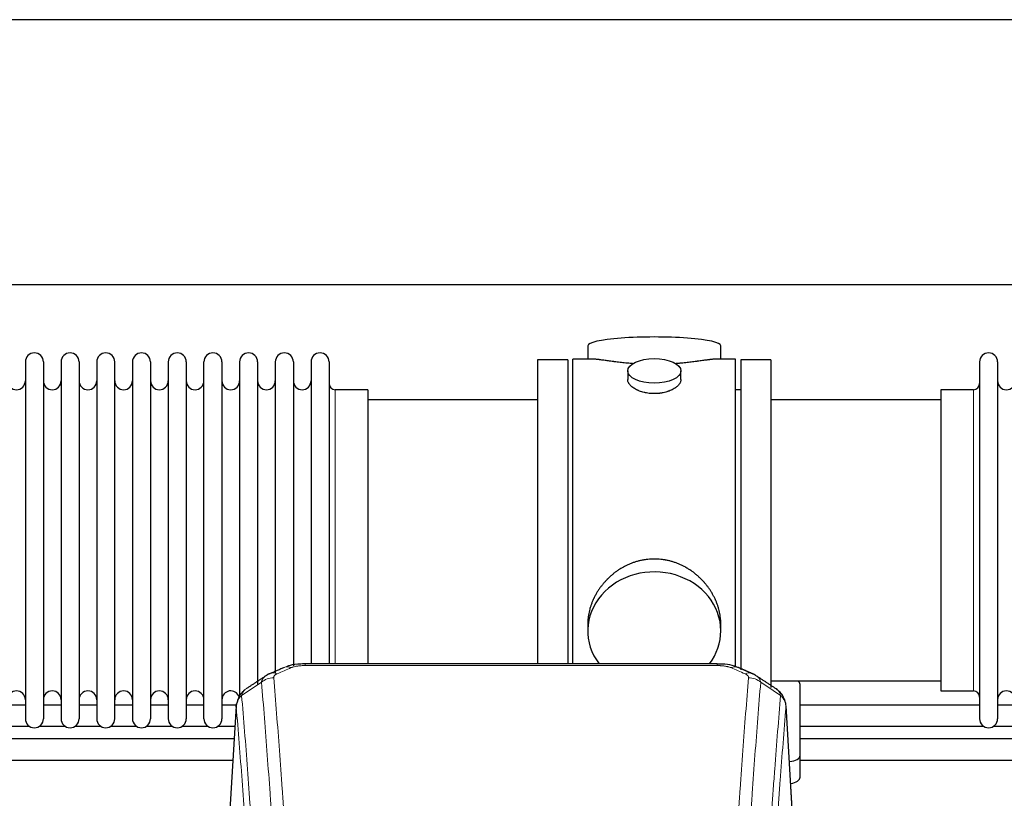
# Model space of a CAD drawing. Header units: inches. Extents: x 0 to 23760, y -13 to 16800.
# Tile 96 of 204: x 5601 to 6158, y 14494 to 14935. Entities that reach past the tile are written whole.
import ezdxf

# ---------------------------------------------------------------- set-up
doc = ezdxf.new("R2010")
doc.units = ezdxf.units.IN
doc.layers.add('254', color=7, linetype='Continuous', true_color=0xffffff)

msp = doc.modelspace()

# ---------------------------------------------------------------- linework, layer by layer
at = {"layer": '254', "color": 2, "linetype": 'Continuous', "lineweight": 25}
for p, q in [((7303.537, 14934.567), (4146.292, 14934.567)), ((7303.537, 14784.566), (4214.102, 14784.566)), ((5922.423, 14750.225), (5922.423, 14742.604)), ((5997.702, 14742.604), (5997.702, 14750.225)), ((5604.263, 14741.074), (5604.263, 14539.274)), ((5614.463, 14741.074), (5614.463, 14539.274)), ((5624.463, 14741.074), (5624.463, 14539.274)), ((5634.663, 14741.074), (5634.663, 14539.274)), ((5644.663, 14741.074), (5644.663, 14539.274)), ((5654.863, 14539.274), (5654.863, 14741.074)), ((5664.863, 14741.074), (5664.863, 14539.274)), ((5675.063, 14741.074), (5675.063, 14539.274)), ((5685.063, 14741.074), (5685.063, 14593.584)), ((5695.263, 14741.074), (5695.263, 14593.584)), ((5705.263, 14593.584), (5705.263, 14741.074)), ((5715.463, 14741.074), (5715.463, 14593.584)), ((5725.463, 14741.074), (5725.463, 14593.584)), ((5735.663, 14741.074), (5735.663, 14593.584)), ((5745.663, 14741.074), (5745.663, 14593.584)), ((5755.863, 14741.074), (5755.863, 14593.584)), ((5765.863, 14741.074), (5765.863, 14593.584)), ((5776.063, 14741.074), (5776.063, 14593.584)), ((5894.063, 14742.174), (5894.063, 14640.174)), ((5911.063, 14742.174), (5894.063, 14742.174)), ((5911.063, 14742.174), (5911.063, 14640.174)), ((5914.063, 14640.174), (5914.063, 14742.604)), ((5925.41, 14742.604), (5914.063, 14742.604)), ((6006.063, 14742.604), (5994.766, 14742.604)), ((6006.063, 14640.174), (6006.063, 14742.604)), ((6009.063, 14742.174), (6009.063, 14566.842)), ((6026.063, 14742.174), (6009.063, 14742.174)), ((6026.063, 14742.174), (6026.063, 14556.838)), ((6144.063, 14741.074), (6144.063, 14539.274)), ((6154.263, 14741.074), (6154.263, 14539.274)), ((5945.015, 14735.972), (5945.015, 14731.007)), ((5975.111, 14731.029), (5975.111, 14735.972)), ((5798.063, 14725.324), (5779.563, 14725.324)), ((5798.063, 14725.324), (5798.063, 14600.856)), ((6009.063, 14725.174), (6006.063, 14725.174)), ((6122.063, 14725.324), (6122.063, 14555.024)), ((6140.563, 14725.324), (6122.063, 14725.324)), ((5894.063, 14719.674), (5798.063, 14719.674)), ((6122.063, 14719.674), (6026.063, 14719.674)), ((5894.063, 14640.174), (5894.063, 14570.256)), ((5911.063, 14640.174), (5911.063, 14570.256)), ((5914.063, 14570.254), (5914.063, 14640.174)), ((6006.063, 14568.403), (6006.063, 14640.174)), ((5798.063, 14600.856), (5798.063, 14570.256)), ((5685.063, 14593.584), (5685.063, 14539.274)), ((5695.263, 14593.584), (5695.263, 14539.274)), ((5705.263, 14539.274), (5705.263, 14593.584)), ((5715.463, 14593.584), (5715.463, 14539.274)), ((5725.463, 14593.584), (5725.463, 14551.203)), ((5735.663, 14593.584), (5735.663, 14558.814)), ((5745.663, 14593.584), (5745.663, 14564.976)), ((5755.863, 14593.584), (5755.863, 14569.172)), ((5765.863, 14593.584), (5765.863, 14570.257)), ((5776.063, 14593.584), (5776.063, 14570.257)), ((5922.423, 14592.945), (5922.423, 14588.92)), ((5997.702, 14588.92), (5997.702, 14592.944)), ((5995.649, 14570.259), (5762.477, 14570.259)), ((6026.063, 14560.674), (6122.063, 14560.674)), ((6042.563, 14518.575), (6042.563, 14558.649)), ((6122.063, 14555.024), (6140.563, 14555.024)), ((5604.245, 14546.988), (5594.24, 14546.988)), ((5624.445, 14546.988), (5614.44, 14546.988)), ((5644.645, 14546.988), (5634.639, 14546.988)), ((5664.844, 14546.988), (5654.839, 14546.988)), ((5685.044, 14546.988), (5675.039, 14546.988)), ((5705.244, 14546.988), (5695.239, 14546.988)), ((5723.7, 14546.988), (5715.439, 14546.988)), ((5723.545, 14546.462), (5718.294, 14459.826)), ((6039.831, 14459.826), (6034.58, 14546.463)), ((6144.031, 14546.988), (6042.539, 14546.988)), ((6164.231, 14546.988), (6154.225, 14546.988)), ((5591.89, 14534.988), (5606.595, 14534.988)), ((5612.09, 14534.988), (5626.794, 14534.988)), ((5632.29, 14534.988), (5646.994, 14534.988)), ((5652.49, 14534.988), (5667.194, 14534.988)), ((5672.689, 14534.988), (5687.394, 14534.988)), ((5692.889, 14534.988), (5707.594, 14534.988)), ((5713.089, 14534.988), (5722.829, 14534.988)), ((6042.539, 14534.988), (6146.38, 14534.988)), ((6151.914, 14534.988), (6166.58, 14534.988)), ((6042.563, 14506.157), (6042.563, 14518.575))]:
    msp.add_line(p, q, dxfattribs=at)
at = {"layer": '254', "color": 110, "linetype": 'Continuous', "lineweight": 13}
for p, q in [((5779.563, 14725.324), (5779.563, 14600.856)), ((6140.563, 14725.324), (6140.563, 14555.024)), ((5779.563, 14600.856), (5779.563, 14570.256)), ((5762.477, 14570.259), (5762.477, 14569.307)), ((5995.649, 14569.307), (5762.477, 14569.307)), ((5995.649, 14570.257), (5995.649, 14569.307)), ((5723.547, 14545.84), (5718.299, 14459.251)), ((6039.826, 14459.251), (6034.579, 14545.84))]:
    msp.add_line(p, q, dxfattribs=at)
at = {"layer": '254', "color": 2, "linetype": 'Continuous', "lineweight": 25}
for centre, radius, start, end in [((5609.363, 14741.074), 5.1, 0, 180), ((5629.563, 14741.074), 5.1, 0, 180), ((5649.763, 14741.074), 5.1, 0, 180), ((5669.963, 14741.074), 5.1, 0, 180), ((5690.163, 14741.074), 5.1, 0, 180), ((5710.363, 14741.074), 5.1, 0, 180), ((5730.563, 14741.074), 5.1, 0, 180), ((5750.763, 14741.074), 5.1, 0, 180), ((5770.963, 14741.074), 5.1, 0, 180), ((6149.163, 14741.074), 5.1, 0, 180), ((5599.263, 14730.324), 5, 180, 0), ((5619.463, 14730.324), 5, 180, 0), ((5639.663, 14730.324), 5, 180, 0), ((5659.863, 14730.324), 5, 180, 0), ((5680.063, 14730.324), 5, 180, 0), ((5700.263, 14730.324), 5, 180, 0), ((5720.463, 14730.324), 5, 180, 0), ((5740.663, 14730.324), 5, 180, 0), ((5760.863, 14730.324), 5, 180, 0), ((5779.563, 14728.824), 3.5, 180, 270), ((6140.563, 14728.824), 3.5, 270, 0), ((6159.263, 14730.324), 5, 180, 0), ((5599.263, 14550.024), 5, 0, 180), ((5619.463, 14550.024), 5, 0, 180), ((5639.663, 14550.024), 5, 0, 180), ((5659.863, 14550.024), 5, 0, 180), ((5680.063, 14550.024), 5, 0, 180), ((5700.263, 14550.024), 5, 0, 180), ((5720.463, 14550.024), 5, 19.11094, 180), ((6140.563, 14551.524), 3.5, 0, 90), ((6159.263, 14550.024), 5, 0, 180), ((5609.363, 14539.274), 5.1, 180, 0), ((5629.563, 14539.274), 5.1, 180, 0), ((5649.763, 14539.274), 5.1, 180, 0), ((5669.963, 14539.274), 5.1, 180, 0), ((5690.163, 14539.274), 5.1, 180, 0), ((5710.363, 14539.274), 5.1, 180, 0), ((6149.163, 14539.274), 5.1, 180, 0)]:
    msp.add_arc(centre, radius, start, end, dxfattribs=at)
for centre, major_axis, ratio, start_param, end_param in [((5960.063, 14750.225), (37.64, 0), 0.1305262, 0, 3.1415927), ((5960.063, 14588.92), (37.64, 0), 0.8870108, 0, 3.7346664), ((5960.063, 14588.92), (37.64, 0), 0.8870108, 5.6900133, 6.2831853), ((6034.563, 14558.649), (-8, 0), 0.4617486, 3.1415927, 3.722063), ((6034.563, 14518.575), (-8, 0), 0.4617486, 1.81384, 3.1415927), ((6034.563, 14506.157), (-8, 0), 0.4617486, 1.911273, 3.1415927)]:
    msp.add_ellipse(centre, major_axis=major_axis, ratio=ratio, start_param=start_param, end_param=end_param, dxfattribs=at)
msp.add_ellipse((5960.063, 14735.972), major_axis=(15.048, 0), ratio=0.4617486, dxfattribs=at)
at = {"layer": '254', "color": 110, "linetype": 'Continuous', "lineweight": 13}
for centre, major_axis, ratio, start_param, end_param in [((5754.718, 14559.097), (3.953, -9.186), 0.6419268, 2.5510147, 3.1418997), ((6003.407, 14559.097), (-3.953, -9.186), 0.6419268, 3.1410059, 3.7321706), ((5744.737, 14553.446), (-9.964, -0.842), 0.9013977, 4.6363308, 5.3961502), ((5746.709, 14555.639), (3.975, -9.176), 0.6408251, 2.5472213, 3.141301), ((6011.416, 14555.639), (3.975, 9.176), 0.6408251, 0.0010737, 0.5943713), ((6013.388, 14553.446), (-9.964, 0.842), 0.9013977, 4.0286278, 4.7884472)]:
    msp.add_ellipse(centre, major_axis=major_axis, ratio=ratio, start_param=start_param, end_param=end_param, dxfattribs=at)
at = {"layer": '254', "color": 2, "linetype": 'Continuous', "lineweight": 25}
for points, knots in [([(5948.191, 14740.016), (5948.188, 14740.016), (5948.186, 14740.016), (5948.11, 14740.022), (5948.036, 14740.028), (5947.888, 14740.04), (5947.668, 14740.058), (5946.863, 14740.125), (5945.567, 14740.241), (5943.885, 14740.409), (5942.248, 14740.586), (5940.655, 14740.771), (5939.105, 14740.961), (5938.101, 14741.09), (5937.483, 14741.171), (5937.36, 14741.187), (5937.115, 14741.219), (5936.75, 14741.267), (5936.391, 14741.315), (5935.681, 14741.41), (5934.757, 14741.535), (5933.436, 14741.716), (5932.178, 14741.887), (5930.984, 14742.046), (5930.23, 14742.142), (5929.681, 14742.21), (5929.41, 14742.243), (5929.146, 14742.275), (5928.971, 14742.295), (5928.884, 14742.305), (5928.455, 14742.354), (5927.795, 14742.426), (5926.886, 14742.51), (5926.058, 14742.57), (5925.421, 14742.598), (5925.066, 14742.604), (5924.943, 14742.604)], [0, 0, 0, 0, 0.0002215, 0.0002215, 0.0071429, 0.0071429, 0.0140642, 0.027907, 0.083278, 0.1386489, 0.1940199, 0.2493909, 0.3047619, 0.3601329, 0.3601329, 0.3739756, 0.3739756, 0.3878184, 0.4155039, 0.4155039, 0.4708749, 0.5262458, 0.5816168, 0.6369878, 0.6923588, 0.6923588, 0.7200443, 0.733887, 0.733887, 0.7477298, 0.7477298, 0.8031008, 0.8584718, 0.9138427, 0.9692137, 1, 1, 1, 1]), ([(5995.187, 14742.604), (5995.063, 14742.604), (5994.706, 14742.598), (5994.065, 14742.57), (5993.232, 14742.51), (5992.622, 14742.453), (5992.223, 14742.413), (5992.142, 14742.404), (5991.98, 14742.387), (5991.733, 14742.361), (5991.481, 14742.333), (5990.967, 14742.274), (5990.259, 14742.189), (5989.131, 14742.044), (5987.937, 14741.885), (5986.675, 14741.714), (5985.79, 14741.593), (5985.108, 14741.5), (5984.763, 14741.453), (5984.412, 14741.406), (5984.176, 14741.374), (5984.057, 14741.358), (5983.463, 14741.278), (5982.496, 14741.15), (5980.998, 14740.958), (5979.454, 14740.769), (5977.864, 14740.584), (5976.226, 14740.407), (5975.101, 14740.295), (5974.246, 14740.215), (5973.815, 14740.175), (5973.379, 14740.136), (5973.16, 14740.117), (5973.087, 14740.111), (5972.941, 14740.099), (5972.654, 14740.074), (5972.366, 14740.05), (5972.152, 14740.033)], [0, 0, 0, 0, 0.0313476, 0.0871263, 0.142905, 0.1986836, 0.1986836, 0.2126283, 0.2126283, 0.226573, 0.2544623, 0.2544623, 0.310241, 0.3660196, 0.4217983, 0.477577, 0.5333556, 0.5333556, 0.561245, 0.5751896, 0.5751896, 0.5891343, 0.5891343, 0.644913, 0.7006917, 0.7564703, 0.812249, 0.8680277, 0.9238063, 0.9238063, 0.9516957, 0.9656403, 0.9656403, 0.9726127, 0.9726127, 0.979585, 1, 1, 1, 1]), ([(5960.063, 14723.097), (5959.565, 14723.097), (5959.071, 14723.111), (5958.093, 14723.169), (5957.607, 14723.212), (5956.645, 14723.325), (5956.168, 14723.395), (5955.576, 14723.501), (5955.399, 14723.533), (5955.223, 14723.568), (5955.106, 14723.592), (5955.047, 14723.604), (5954.755, 14723.665), (5954.524, 14723.718), (5953.841, 14723.883), (5953.397, 14724.005), (5952.533, 14724.272), (5952.113, 14724.417), (5951.5, 14724.65), (5951.299, 14724.731), (5951.001, 14724.856), (5950.903, 14724.899), (5950.756, 14724.963), (5950.707, 14724.985), (5950.61, 14725.029), (5950.177, 14725.227), (5949.768, 14725.435), (5949.075, 14725.819), (5948.746, 14726.018), (5948.124, 14726.431), (5947.831, 14726.644), (5947.487, 14726.919), (5947.419, 14726.974), (5947.286, 14727.085), (5947.221, 14727.141), (5947.031, 14727.31), (5946.909, 14727.423), (5946.561, 14727.763), (5946.351, 14727.993), (5945.976, 14728.456), (5945.81, 14728.689), (5945.595, 14729.043), (5945.529, 14729.161), (5945.453, 14729.309), (5945.439, 14729.339), (5945.41, 14729.398), (5945.396, 14729.428), (5945.355, 14729.517), (5945.329, 14729.577), (5945.208, 14729.873), (5945.136, 14730.107), (5945.04, 14730.571), (5945.015, 14730.8), (5945.015, 14731.03), (5945.015, 14731.033), (5945.015, 14731.036)], [0, 0, 0, 0, 0.0624454, 0.0624454, 0.1248907, 0.1248907, 0.1873361, 0.1873361, 0.2029474, 0.2107531, 0.2107531, 0.2185588, 0.2185588, 0.2497814, 0.2497814, 0.3122268, 0.3122268, 0.3746722, 0.3746722, 0.4058948, 0.4058948, 0.4215062, 0.4215062, 0.4293119, 0.4293119, 0.4371175, 0.4995629, 0.4995629, 0.5620082, 0.5620082, 0.6244536, 0.6244536, 0.6400649, 0.6400649, 0.6556763, 0.6556763, 0.686899, 0.686899, 0.7493443, 0.7493443, 0.8117897, 0.8117897, 0.8430124, 0.8430124, 0.850818, 0.850818, 0.8586237, 0.8586237, 0.874235, 0.874235, 0.9366804, 0.9366804, 0.9991258, 0.9991258, 1, 1, 1, 1]), ([(5975.111, 14731.033), (5975.111, 14730.804), (5975.087, 14730.575), (5974.991, 14730.112), (5974.919, 14729.879), (5974.729, 14729.41), (5974.61, 14729.174), (5974.431, 14728.878), (5974.393, 14728.819), (5974.335, 14728.73), (5974.315, 14728.701), (5974.275, 14728.641), (5974.172, 14728.493), (5974.061, 14728.347), (5973.778, 14727.997), (5973.569, 14727.768), (5973.107, 14727.315), (5972.856, 14727.093), (5972.447, 14726.765), (5972.305, 14726.657), (5972.084, 14726.496), (5972.009, 14726.442), (5971.857, 14726.336), (5971.779, 14726.284), (5971.387, 14726.023), (5971.057, 14725.823), (5970.365, 14725.438), (5970.003, 14725.254), (5969.246, 14724.904), (5968.851, 14724.737), (5968.389, 14724.56), (5968.337, 14724.541), (5968.233, 14724.502), (5968.181, 14724.483), (5968.024, 14724.426), (5967.708, 14724.314), (5967.387, 14724.208), (5966.737, 14724.007), (5966.294, 14723.885), (5965.389, 14723.666), (5964.927, 14723.568), (5964.22, 14723.442), (5963.982, 14723.403), (5963.621, 14723.349), (5963.5, 14723.332), (5963.257, 14723.3), (5963.136, 14723.284), (5962.528, 14723.212), (5962.039, 14723.169), (5961.055, 14723.111), (5960.561, 14723.097), (5960.063, 14723.097)], [0, 0, 0, 0, 0.0621483, 0.0621483, 0.1246718, 0.1246718, 0.1871952, 0.1871952, 0.2028261, 0.2028261, 0.2106415, 0.2106415, 0.2184569, 0.2497186, 0.2497186, 0.3122421, 0.3122421, 0.3747655, 0.3747655, 0.4060273, 0.4060273, 0.4216581, 0.4216581, 0.437289, 0.437289, 0.4998124, 0.4998124, 0.5623359, 0.5623359, 0.6248593, 0.6248593, 0.6326748, 0.6326748, 0.6404902, 0.6404902, 0.656121, 0.6873828, 0.6873828, 0.7499062, 0.7499062, 0.8124297, 0.8124297, 0.8436914, 0.8436914, 0.8593222, 0.8593222, 0.8749531, 0.8749531, 0.9374766, 0.9374766, 1, 1, 1, 1]), ([(5997.702, 14592.908), (5997.702, 14593.441), (5997.687, 14593.977), (5997.642, 14594.796), (5997.618, 14595.146), (5997.588, 14595.497), (5997.576, 14595.638), (5997.569, 14595.708), (5997.549, 14595.919), (5997.477, 14596.623), (5997.303, 14597.887), (5996.983, 14599.564), (5996.575, 14601.233), (5996.079, 14602.895), (5995.495, 14604.548), (5995.047, 14605.645), (5994.748, 14606.328), (5994.688, 14606.464), (5994.565, 14606.737), (5994.378, 14607.144), (5994.184, 14607.548), (5993.786, 14608.351), (5993.23, 14609.41), (5992.322, 14610.961), (5991.339, 14612.476), (5990.282, 14613.954), (5989.528, 14614.913), (5988.943, 14615.623), (5988.745, 14615.858), (5988.443, 14616.208), (5988.341, 14616.324), (5988.137, 14616.555), (5987.624, 14617.13), (5986.673, 14618.135), (5985.348, 14619.414), (5983.967, 14620.631), (5982.53, 14621.785), (5981.035, 14622.875), (5980, 14623.558), (5979.209, 14624.053), (5978.942, 14624.216), (5978.606, 14624.415), (5978.539, 14624.455), (5978.404, 14624.534), (5978.202, 14624.651), (5977.456, 14625.075), (5976.221, 14625.729), (5974.541, 14626.516), (5972.828, 14627.218), (5971.082, 14627.834), (5969.302, 14628.362), (5968.093, 14628.654), (5967.177, 14628.85), (5966.87, 14628.912), (5966.485, 14628.984), (5966.408, 14628.998), (5966.254, 14629.026), (5966.022, 14629.067), (5965.173, 14629.208), (5963.784, 14629.393), (5961.93, 14629.54), (5960.076, 14629.59), (5958.222, 14629.541), (5956.367, 14629.395), (5955.13, 14629.232), (5954.357, 14629.109), (5954.203, 14629.083), (5953.893, 14629.03), (5953.431, 14628.947), (5952.971, 14628.855), (5952.056, 14628.66), (5950.846, 14628.368), (5949.064, 14627.84), (5947.313, 14627.224), (5945.593, 14626.52), (5944.466, 14625.992), (5943.63, 14625.575), (5943.352, 14625.432), (5943.006, 14625.249), (5942.868, 14625.176), (5942.593, 14625.027), (5941.842, 14624.611), (5940.64, 14623.897), (5939.092, 14622.876), (5937.599, 14621.787), (5936.159, 14620.631), (5934.772, 14619.409), (5933.884, 14618.551), (5933.394, 14618.056), (5933.34, 14618.001), (5933.232, 14617.89), (5933.178, 14617.835), (5933.017, 14617.668), (5932.696, 14617.333), (5932.383, 14616.994), (5931.766, 14616.31), (5930.967, 14615.383), (5929.842, 14613.951), (5928.788, 14612.479), (5927.806, 14610.965), (5926.896, 14609.411), (5926.338, 14608.349), (5926.005, 14607.676), (5925.939, 14607.541), (5925.81, 14607.271), (5925.618, 14606.865), (5925.434, 14606.458), (5925.078, 14605.642), (5924.632, 14604.551), (5924.05, 14602.904), (5923.555, 14601.246), (5923.146, 14599.579), (5922.825, 14597.902), (5922.67, 14596.778), (5922.593, 14596.074), (5922.578, 14595.932), (5922.551, 14595.651), (5922.513, 14595.229), (5922.484, 14594.81), (5922.439, 14593.985), (5922.424, 14593.442), (5922.423, 14592.903)], [0, 0, 0, 0, 0.0151373, 0.0151373, 0.0229562, 0.0249109, 0.0249109, 0.0268656, 0.0268656, 0.030775, 0.0464127, 0.0620504, 0.0776881, 0.0933258, 0.1089635, 0.1246012, 0.1246012, 0.1285107, 0.1285107, 0.1324201, 0.1402389, 0.1402389, 0.1558766, 0.1715144, 0.1871521, 0.2027898, 0.2184275, 0.2184275, 0.2262463, 0.2262463, 0.2301558, 0.2301558, 0.2340652, 0.2497029, 0.2653406, 0.2809783, 0.296616, 0.3122537, 0.3278914, 0.3278914, 0.3357103, 0.3357103, 0.337665, 0.337665, 0.3396197, 0.3435291, 0.3591668, 0.3748045, 0.3904422, 0.4060799, 0.4217176, 0.4373554, 0.4373554, 0.4451742, 0.4451742, 0.4471289, 0.4471289, 0.4490836, 0.4529931, 0.4686308, 0.4842685, 0.4999062, 0.5155439, 0.5311816, 0.5468193, 0.5468193, 0.5507287, 0.5507287, 0.5546381, 0.562457, 0.562457, 0.5780947, 0.5937324, 0.6093701, 0.6250078, 0.6406455, 0.6406455, 0.6484644, 0.6484644, 0.6504191, 0.6523738, 0.6562832, 0.6719209, 0.6875586, 0.7031963, 0.7188341, 0.7344718, 0.7501095, 0.7501095, 0.7520642, 0.7520642, 0.7540189, 0.7540189, 0.7579283, 0.7657472, 0.7657472, 0.7813849, 0.7970226, 0.8126603, 0.828298, 0.8439357, 0.8595734, 0.8595734, 0.8634828, 0.8634828, 0.8673923, 0.8752111, 0.8752111, 0.8908488, 0.9064865, 0.9221242, 0.9377619, 0.9533996, 0.9690373, 0.9690373, 0.9729468, 0.9729468, 0.9768562, 0.984675, 0.984675, 1, 1, 1, 1]), ([(5763.776, 14570.242), (5762.549, 14570.284), (5759.106, 14570.205), (5755.028, 14569.841), (5752.528, 14568.873), (5752.024, 14568.648)], [0, 0, 0, 0, 0.2995251, 0.855667, 1, 1, 1, 1]), ([(6007.293, 14568.149), (6006.678, 14568.475), (6004.448, 14569.495), (6000.459, 14570.107), (5997.146, 14570.208), (5995.647, 14570.131)], [0, 0, 0, 0, 0.1809069, 0.6396874, 1, 1, 1, 1]), ([(5728.488, 14555.651), (5727.968, 14555.278), (5726.91, 14554.369), (5725.547, 14552.586), (5724.494, 14550.431), (5724.077, 14548.905), (5723.942, 14548.131)], [0, 0, 0, 0, 0.2123708, 0.4683651, 0.7393635, 1, 1, 1, 1]), ([(6034.497, 14547.124), (6034.385, 14548.073), (6033.942, 14549.912), (6032.649, 14552.528), (6030.968, 14554.625), (6029.678, 14555.668), (6029.056, 14556.089)], [0, 0, 0, 0, 0.2790385, 0.5536712, 0.8024065, 1, 1, 1, 1]), ([(5723.547, 14545.84), (5723.546, 14545.852), (5723.545, 14545.876), (5723.543, 14545.911), (5723.541, 14545.946), (5723.54, 14545.981), (5723.539, 14546.016), (5723.538, 14546.051), (5723.537, 14546.086), (5723.537, 14546.121), (5723.536, 14546.155), (5723.537, 14546.19), (5723.537, 14546.225), (5723.537, 14546.26), (5723.538, 14546.294), (5723.539, 14546.329), (5723.54, 14546.363), (5723.542, 14546.397), (5723.543, 14546.432), (5723.545, 14546.466), (5723.547, 14546.5), (5723.55, 14546.534), (5723.552, 14546.569), (5723.555, 14546.603), (5723.558, 14546.637), (5723.562, 14546.67), (5723.565, 14546.704), (5723.569, 14546.738), (5723.573, 14546.772), (5723.577, 14546.806), (5723.582, 14546.839), (5723.586, 14546.873), (5723.591, 14546.906), (5723.596, 14546.94), (5723.602, 14546.973), (5723.607, 14547.006), (5723.613, 14547.039), (5723.619, 14547.073), (5723.625, 14547.106), (5723.632, 14547.139), (5723.638, 14547.172), (5723.645, 14547.205), (5723.653, 14547.237), (5723.66, 14547.27), (5723.668, 14547.303), (5723.675, 14547.336), (5723.683, 14547.368), (5723.692, 14547.401), (5723.7, 14547.433), (5723.709, 14547.465), (5723.718, 14547.498), (5723.727, 14547.53), (5723.736, 14547.562), (5723.746, 14547.594), (5723.756, 14547.626), (5723.766, 14547.658), (5723.776, 14547.69), (5723.786, 14547.722), (5723.797, 14547.754), (5723.808, 14547.785), (5723.819, 14547.817), (5723.83, 14547.848), (5723.842, 14547.88), (5723.853, 14547.911), (5723.863, 14547.937), (5723.869, 14547.953), (5723.871, 14547.958)], [0, 0, 0, 0, 0.0160287, 0.0320483, 0.0480589, 0.0640604, 0.080053, 0.0960364, 0.1120109, 0.1279763, 0.1439327, 0.1598801, 0.1758184, 0.1917478, 0.2076681, 0.2235794, 0.2394817, 0.255375, 0.2712593, 0.2871346, 0.3030009, 0.3188582, 0.3347065, 0.3505458, 0.3663762, 0.3821975, 0.3980099, 0.4138133, 0.4296077, 0.4453931, 0.4611696, 0.4769371, 0.4926957, 0.5084453, 0.5241859, 0.5399176, 0.5556403, 0.5713541, 0.5870589, 0.6027548, 0.6184418, 0.6341198, 0.6497889, 0.6654491, 0.6811003, 0.6967426, 0.712376, 0.7280004, 0.743616, 0.7592226, 0.7748203, 0.7904091, 0.8059891, 0.8215601, 0.8371222, 0.8526754, 0.8682197, 0.8837552, 0.8992817, 0.9147994, 0.9303082, 0.9458081, 0.9612991, 0.9767813, 0.9922546, 1, 1, 1, 1]), ([(5722.42, 14527.917), (5720.486, 14527.917), (5640.53, 14527.917), (5560.573, 14527.917), (5482.552, 14527.917)], [0, 0, 0, 0, 0.0241948, 1, 1, 1, 1]), ([(6282.409, 14527.917), (6276.22, 14527.917), (6251.238, 14527.917), (6211.104, 14527.917), (6164.997, 14527.917), (6110.022, 14527.917), (6070.2, 14527.917), (6042.541, 14527.917)], [0, 0, 0, 0, 0.0774066, 0.3124384, 0.5019547, 0.654064, 1, 1, 1, 1]), ([(6042.541, 14515.917), (6048.832, 14515.917), (6068.719, 14515.917), (6106.984, 14515.917), (6162.147, 14515.917), (6221.97, 14515.917), (6263.415, 14515.917), (6281.67, 14515.917)], [0, 0, 0, 0, 0.0789327, 0.249489, 0.480055, 0.7709841, 1, 1, 1, 1])]:
    msp.add_open_spline(points, degree=3, knots=knots, dxfattribs=at)
for points, degree in [([(5750.765, 14568.279), (5742.735, 14564.81)], 1), ([(6015.391, 14564.815), (6011.375, 14566.557), (6007.361, 14568.275)], 2), ([(5740.344, 14563.536), (5734.715, 14559.815), (5729.093, 14556.105)], 2), ([(5742.765, 14564.743), (5741.403, 14564.44), (5740.414, 14563.51)], 2), ([(6017.704, 14563.474), (6016.672, 14564.375), (6015.349, 14564.734)], 2), ([(6029.033, 14556.104), (6023.418, 14559.81), (6017.796, 14563.527)], 2), ([(5482.552, 14515.917), (5562.261, 14515.917), (5641.971, 14515.917), (5721.681, 14515.917)], 3)]:
    msp.add_open_spline(points, degree=degree, dxfattribs=at)
at = {"layer": '254', "color": 110, "linetype": 'Continuous', "lineweight": 13}
for points in [[(5754.718, 14568.139), (5752.049, 14566.986), (5749.379, 14565.829), (5746.709, 14564.668)], [(6011.416, 14564.668), (6008.746, 14565.829), (6006.077, 14566.986), (6003.407, 14568.139)], [(5737.854, 14559.877), (5734.102, 14557.401), (5730.351, 14554.927), (5726.602, 14552.456)], [(6031.523, 14552.456), (6027.774, 14554.927), (6024.024, 14557.401), (6020.271, 14559.877)]]:
    msp.add_open_spline(points, degree=3, dxfattribs=at)
for points, knots in [([(5754.718, 14568.139), (5754.844, 14568.194), (5754.973, 14568.246), (5755.175, 14568.321), (5755.243, 14568.346), (5755.381, 14568.394), (5755.451, 14568.417), (5755.803, 14568.531), (5756.097, 14568.614), (5756.708, 14568.764), (5757.024, 14568.832), (5757.431, 14568.907), (5757.513, 14568.922), (5757.678, 14568.95), (5757.76, 14568.964), (5758.009, 14569.003), (5758.175, 14569.028), (5758.676, 14569.096), (5759.013, 14569.134), (5759.693, 14569.199), (5760.035, 14569.225), (5760.725, 14569.267), (5761.072, 14569.282), (5761.771, 14569.302), (5762.123, 14569.307), (5762.477, 14569.307)], [0, 0, 0, 0, 0.0625, 0.0625, 0.09375, 0.09375, 0.125, 0.125, 0.25, 0.25, 0.375, 0.375, 0.40625, 0.40625, 0.4375, 0.4375, 0.5, 0.5, 0.625, 0.625, 0.75, 0.75, 0.875, 0.875, 1, 1, 1, 1]), ([(5995.649, 14569.307), (5996.003, 14569.307), (5996.356, 14569.302), (5996.797, 14569.289), (5996.885, 14569.286), (5997.061, 14569.28), (5997.149, 14569.276), (5997.413, 14569.265), (5997.588, 14569.255), (5998.11, 14569.224), (5998.454, 14569.197), (5999.137, 14569.132), (5999.475, 14569.093), (6000.142, 14569.001), (6000.472, 14568.949), (6000.838, 14568.88), (6000.878, 14568.873), (6000.959, 14568.857), (6001.08, 14568.833), (6001.357, 14568.776), (6001.589, 14568.722), (6002.043, 14568.61), (6002.335, 14568.528), (6002.891, 14568.346), (6003.157, 14568.248), (6003.407, 14568.139)], [0, 0, 0, 0, 0.125, 0.125, 0.15625, 0.15625, 0.1875, 0.1875, 0.25, 0.25, 0.375, 0.375, 0.5, 0.5, 0.625, 0.625, 0.640625, 0.640625, 0.65625, 0.6875, 0.75, 0.75, 0.875, 0.875, 1, 1, 1, 1]), ([(5737.854, 14559.877), (5737.89, 14560.121), (5737.944, 14560.36), (5738.032, 14560.651), (5738.051, 14560.708), (5738.09, 14560.823), (5738.111, 14560.88), (5738.177, 14561.05), (5738.225, 14561.161), (5738.381, 14561.489), (5738.623, 14561.911), (5738.931, 14562.303), (5739.187, 14562.585), (5739.298, 14562.701), (5739.417, 14562.813), (5739.465, 14562.858), (5739.489, 14562.88), (5739.563, 14562.946), (5739.612, 14562.989), (5739.867, 14563.204), (5740.085, 14563.366), (5740.326, 14563.524), (5740.335, 14563.53), (5740.344, 14563.536)], [0, 0, 0, 0, 0.1656246, 0.1656246, 0.2070308, 0.2070308, 0.2484369, 0.2484369, 0.3312492, 0.3312492, 0.4968738, 0.6624984, 0.6624984, 0.7453108, 0.7660138, 0.7660138, 0.7867169, 0.7867169, 0.8281231, 0.8281231, 0.9937477, 0.9937477, 1, 1, 1, 1]), ([(5744.737, 14562.466), (5744.729, 14562.568), (5744.731, 14562.67), (5744.748, 14562.798), (5744.752, 14562.823), (5744.762, 14562.874), (5744.768, 14562.899), (5744.787, 14562.975), (5744.802, 14563.026), (5744.858, 14563.176), (5744.906, 14563.274), (5745.027, 14563.469), (5745.099, 14563.565), (5745.225, 14563.706), (5745.27, 14563.753), (5745.342, 14563.823), (5745.367, 14563.846), (5745.418, 14563.892), (5745.444, 14563.914), (5745.579, 14564.027), (5745.697, 14564.115), (5745.953, 14564.283), (5746.091, 14564.364), (5746.386, 14564.52), (5746.543, 14564.596), (5746.709, 14564.668)], [0, 0, 0, 0, 0.125, 0.125, 0.15625, 0.15625, 0.1875, 0.1875, 0.25, 0.25, 0.375, 0.375, 0.5, 0.5, 0.5625, 0.5625, 0.59375, 0.59375, 0.625, 0.625, 0.75, 0.75, 0.875, 0.875, 1, 1, 1, 1]), ([(5744.737, 14562.466), (5745.295, 14555.846), (5746.395, 14542.356), (5748.003, 14521.372), (5749.045, 14506.882), (5749.816, 14495.828), (5750.199, 14490.254), (5750.577, 14484.609), (5750.828, 14480.831), (5750.953, 14478.934), (5751.577, 14469.409), (5752.068, 14461.668), (5752.794, 14449.873), (5753.033, 14445.911), (5753.509, 14437.928), (5753.745, 14433.907), (5754.447, 14421.754), (5755.368, 14405.312), (5756.258, 14388.393), (5756.696, 14379.815)], [0, 0, 0, 0, 0.125, 0.25, 0.375, 0.375, 0.4375, 0.46875, 0.46875, 0.5, 0.5, 0.625, 0.625, 0.6875, 0.6875, 0.75, 0.75, 0.875, 1, 1, 1, 1]), ([(6001.43, 14379.815), (6001.867, 14388.393), (6002.758, 14405.312), (6003.678, 14421.754), (6004.38, 14433.907), (6004.616, 14437.928), (6005.092, 14445.911), (6005.332, 14449.873), (6006.057, 14461.668), (6006.549, 14469.409), (6007.172, 14478.934), (6007.297, 14480.831), (6007.549, 14484.609), (6007.927, 14490.254), (6008.31, 14495.828), (6009.08, 14506.882), (6010.122, 14521.372), (6011.73, 14542.356), (6012.831, 14555.846), (6013.388, 14562.466)], [0, 0, 0, 0, 0.125, 0.25, 0.25, 0.3125, 0.3125, 0.375, 0.375, 0.5, 0.5, 0.53125, 0.53125, 0.5625, 0.625, 0.625, 0.75, 0.875, 1, 1, 1, 1]), ([(6011.416, 14564.668), (6011.583, 14564.596), (6011.741, 14564.52), (6011.927, 14564.421), (6011.963, 14564.401), (6012.035, 14564.361), (6012.071, 14564.34), (6012.175, 14564.279), (6012.242, 14564.237), (6012.435, 14564.11), (6012.669, 14563.936), (6012.86, 14563.752), (6012.986, 14563.611), (6013.025, 14563.563), (6013.079, 14563.491), (6013.097, 14563.466), (6013.13, 14563.417), (6013.146, 14563.393), (6013.222, 14563.27), (6013.27, 14563.171), (6013.343, 14562.972), (6013.368, 14562.872), (6013.394, 14562.67), (6013.397, 14562.568), (6013.388, 14562.466)], [0, 0, 0, 0, 0.125, 0.125, 0.15625, 0.15625, 0.1875, 0.1875, 0.25, 0.25, 0.375, 0.5, 0.5, 0.5625, 0.5625, 0.59375, 0.59375, 0.625, 0.625, 0.75, 0.75, 0.875, 0.875, 1, 1, 1, 1]), ([(6017.786, 14563.533), (6017.795, 14563.527), (6017.805, 14563.52), (6018.048, 14563.361), (6018.482, 14563.037), (6018.855, 14562.678), (6019.111, 14562.396), (6019.192, 14562.3), (6019.308, 14562.152), (6019.346, 14562.102), (6019.419, 14562.001), (6019.455, 14561.951), (6019.627, 14561.695), (6019.748, 14561.483), (6019.955, 14561.047), (6020.129, 14560.597), (6020.235, 14560.121), (6020.271, 14559.877)], [0, 0, 0, 0, 0.0068075, 0.0068075, 0.1723396, 0.3378717, 0.3378717, 0.4206377, 0.4206377, 0.4620207, 0.4620207, 0.5034038, 0.5034038, 0.6689358, 0.6689358, 0.8344679, 1, 1, 1, 1]), ([(5726.602, 14552.456), (5726.731, 14552.981), (5726.91, 14553.47), (5727.366, 14554.368), (5727.644, 14554.777), (5728.132, 14555.323), (5728.306, 14555.494), (5728.672, 14555.808), (5728.862, 14555.952), (5729.063, 14556.085)], [0, 0, 0, 0, 0.335226, 0.335226, 0.6704519, 0.6704519, 0.8380649, 0.8380649, 1, 1, 1, 1]), ([(5749.828, 14377.438), (5749.39, 14386.007), (5748.498, 14402.906), (5747.577, 14419.328), (5746.874, 14431.467), (5746.637, 14435.483), (5746.161, 14443.457), (5745.921, 14447.414), (5745.194, 14459.195), (5744.703, 14466.928), (5744.078, 14476.441), (5743.953, 14478.336), (5743.701, 14482.11), (5743.322, 14487.748), (5742.939, 14493.315), (5742.168, 14504.357), (5741.124, 14518.829), (5739.514, 14539.79), (5738.412, 14553.264), (5737.854, 14559.877)], [0, 0, 0, 0, 0.125, 0.25, 0.25, 0.3125, 0.3125, 0.375, 0.375, 0.5, 0.5, 0.53125, 0.53125, 0.5625, 0.625, 0.625, 0.75, 0.875, 1, 1, 1, 1]), ([(6020.271, 14559.877), (6019.713, 14553.264), (6018.611, 14539.79), (6017.002, 14518.829), (6015.958, 14504.357), (6015.186, 14493.315), (6014.803, 14487.748), (6014.424, 14482.11), (6014.173, 14478.336), (6014.047, 14476.441), (6013.423, 14466.928), (6012.931, 14459.195), (6012.205, 14447.414), (6011.965, 14443.457), (6011.488, 14435.483), (6011.252, 14431.467), (6010.549, 14419.328), (6009.627, 14402.906), (6008.736, 14386.007), (6008.297, 14377.438)], [0, 0, 0, 0, 0.125, 0.25, 0.375, 0.375, 0.4375, 0.46875, 0.46875, 0.5, 0.5, 0.625, 0.625, 0.6875, 0.6875, 0.75, 0.75, 0.875, 1, 1, 1, 1]), ([(6029.063, 14556.084), (6029.264, 14555.951), (6029.454, 14555.808), (6029.819, 14555.494), (6029.994, 14555.323), (6030.482, 14554.777), (6030.759, 14554.368), (6031.216, 14553.47), (6031.395, 14552.981), (6031.523, 14552.456)], [0, 0, 0, 0, 0.1617419, 0.1617419, 0.3293935, 0.3293935, 0.6646968, 0.6646968, 1, 1, 1, 1]), ([(5723.547, 14545.84), (5723.577, 14546.446), (5723.667, 14547.052), (5723.889, 14547.945), (5723.978, 14548.24), (5724.184, 14548.822), (5724.301, 14549.109), (5724.563, 14549.673), (5724.707, 14549.95), (5725.021, 14550.491), (5725.191, 14550.756), (5725.555, 14551.269), (5725.749, 14551.519), (5726.16, 14552.001), (5726.376, 14552.233), (5726.602, 14552.456)], [0, 0, 0, 0, 0.25, 0.25, 0.375, 0.375, 0.5, 0.5, 0.625, 0.625, 0.75, 0.75, 0.875, 0.875, 1, 1, 1, 1]), ([(5726.602, 14552.456), (5727.174, 14545.765), (5728.301, 14532.123), (5729.947, 14510.881), (5731.013, 14496.202), (5731.801, 14484.999), (5732.193, 14479.348), (5732.644, 14472.671), (5732.836, 14469.791), (5732.964, 14467.867), (5733.028, 14466.903), (5733.347, 14462.073), (5733.727, 14456.23), (5734.165, 14449.33), (5734.351, 14446.355), (5734.475, 14444.368), (5734.537, 14443.372), (5735.094, 14434.394), (5736.066, 14418.186), (5737.477, 14393.134), (5738.385, 14375.938), (5738.831, 14367.216)], [0, 0, 0, 0, 0.125, 0.25, 0.375, 0.375, 0.4375, 0.46875, 0.484375, 0.484375, 0.5, 0.5, 0.5625, 0.59375, 0.609375, 0.609375, 0.625, 0.625, 0.75, 0.875, 1, 1, 1, 1]), ([(6019.294, 14367.216), (6019.35, 14368.306), (6019.406, 14369.395), (6019.518, 14371.568), (6019.686, 14374.821), (6020.082, 14382.371), (6020.425, 14388.772), (6021.119, 14401.482), (6022.059, 14418.18), (6023.517, 14442.481), (6024.522, 14458.185), (6025.096, 14466.879), (6025.16, 14467.843), (6025.288, 14469.768), (6025.48, 14472.648), (6025.932, 14479.326), (6026.323, 14484.979), (6026.652, 14489.649), (6026.717, 14490.582), (6026.849, 14492.442), (6027.048, 14495.226), (6027.513, 14501.679), (6027.916, 14507.138), (6028.727, 14517.957), (6029.824, 14532.122), (6030.952, 14545.765), (6031.523, 14552.456)], [0, 0, 0, 0, 0.015625, 0.015625, 0.03125, 0.0625, 0.125, 0.125, 0.25, 0.375, 0.5, 0.5, 0.515625, 0.515625, 0.53125, 0.5625, 0.625, 0.625, 0.640625, 0.640625, 0.65625, 0.6875, 0.75, 0.75, 0.875, 1, 1, 1, 1]), ([(6031.523, 14552.456), (6031.75, 14552.233), (6031.966, 14552.001), (6032.376, 14551.519), (6032.57, 14551.269), (6032.934, 14550.756), (6033.104, 14550.491), (6033.419, 14549.95), (6033.563, 14549.673), (6033.824, 14549.109), (6033.941, 14548.822), (6034.147, 14548.24), (6034.236, 14547.945), (6034.459, 14547.052), (6034.549, 14546.446), (6034.579, 14545.84)], [0, 0, 0, 0, 0.125, 0.125, 0.25, 0.25, 0.375, 0.375, 0.5, 0.5, 0.625, 0.625, 0.75, 0.75, 1, 1, 1, 1]), ([(5735.742, 14361.154), (5735.297, 14369.849), (5734.391, 14386.99), (5732.985, 14411.965), (5732.015, 14428.122), (5731.46, 14437.073), (5731.398, 14438.066), (5731.274, 14440.047), (5731.088, 14443.013), (5730.652, 14449.892), (5730.273, 14455.718), (5729.955, 14460.533), (5729.891, 14461.494), (5729.764, 14463.413), (5729.572, 14466.284), (5729.122, 14472.941), (5728.731, 14478.575), (5727.945, 14489.746), (5726.882, 14504.382), (5725.241, 14525.563), (5724.117, 14539.168), (5723.547, 14545.84)], [0, 0, 0, 0, 0.125, 0.25, 0.375, 0.375, 0.390625, 0.390625, 0.40625, 0.4375, 0.5, 0.5, 0.515625, 0.515625, 0.53125, 0.5625, 0.625, 0.625, 0.75, 0.875, 1, 1, 1, 1]), ([(6034.579, 14545.84), (6034.009, 14539.168), (6032.884, 14525.562), (6031.79, 14511.437), (6030.981, 14500.649), (6030.579, 14495.206), (6030.115, 14488.772), (6029.918, 14485.996), (6029.786, 14484.141), (6029.72, 14483.211), (6029.393, 14478.555), (6029.002, 14472.919), (6028.552, 14466.26), (6028.36, 14463.388), (6028.233, 14461.47), (6028.169, 14460.509), (6027.596, 14451.841), (6026.595, 14436.184), (6025.141, 14411.957), (6023.734, 14386.989), (6022.828, 14369.849), (6022.384, 14361.154)], [0, 0, 0, 0, 0.125, 0.25, 0.25, 0.3125, 0.34375, 0.359375, 0.359375, 0.375, 0.375, 0.4375, 0.46875, 0.484375, 0.484375, 0.5, 0.5, 0.625, 0.75, 0.875, 1, 1, 1, 1])]:
    msp.add_open_spline(points, degree=3, knots=knots, dxfattribs=at)

doc.saveas('drawing.dxf')
